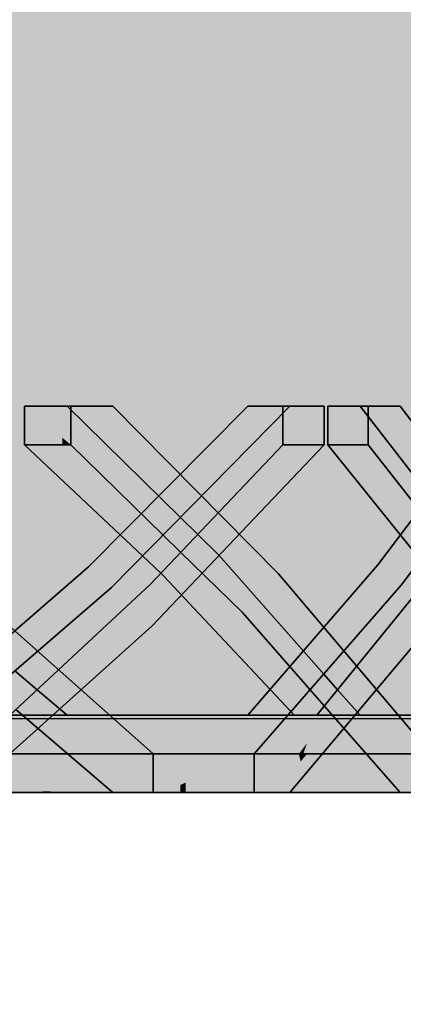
# Model space of a CAD drawing. Extents: x -357 to 533, y -64 to 530.
# Tile 62 of 135: x -50.065 to -49.569, y 218.502 to 219.776. Entities that reach past the tile are written whole.
import ezdxf

# ---------------------------------------------------------------- set-up
doc = ezdxf.new("R2010")
doc.units = 0
doc.layers.get('0').update_dxf_attribs({"lineweight": 35})
doc.layers.add('5_EG-BESTAND', color=7, linetype='Continuous', lineweight=25)
for name, color, linetype, lineweight, true_color in [('L_Auslass', 7, 'Continuous', 35, 0xababab), ('L_Auslass-Shading', 7, 'Continuous', 35, 0xababab), ('L_Aussenluft', 7, 'Continuous', 35, 0x66ff33), ('L_Aussenluft-Shading', 7, 'Continuous', 35, 0x66ff33), ('X_Aenderungen', 4, 'Continuous', 50, 0x00ffff)]:
    doc.layers.add(name, color=color, linetype=linetype, lineweight=lineweight, true_color=true_color)

# ---------------------------------------------------------------- blocks, each defined once
blk = doc.blocks.new('Shading-A06HSW5CNL', base_point=(-48.8493, 219.0032))
at = {"layer": 'L_Auslass-Shading', "color": 252, "true_color": 0x979797}
for points in [[(-50.085, 219.7762), (-50.4822, 219.7762), (-50.0592, 219.2762)], [(-50.1035, 219.1882), (-49.8539, 218.7762), (-50.1035, 219.7762), (-49.8539, 219.7762)], [(-49.8539, 219.7762), (-50.1035, 219.7762), (-50.0792, 219.3743)], [(-49.8821, 219.7762), (-50.085, 219.7762), (-50.0592, 219.2762)], [(-49.8821, 219.7762), (-50.085, 219.7762), (-49.8821, 218.7762), (-50.085, 219.1144)], [(-50.0777, 219.3464), (-49.8539, 219.7762), (-50.0792, 219.3743)], [(-50.0592, 219.2762), (-50.2529, 219.0869), (-50.0592, 219.2262)], [(-50.0592, 219.2262), (-50.2529, 219.0869), (-50.0629, 218.9262)], [(-50.0592, 219.2262), (-50.0629, 218.9262), (-50.0037, 218.8763)], [(-50.1035, 218.7762), (-49.8539, 218.7762), (-50.1035, 219.1882)], [(-49.8821, 218.7762), (-50.085, 219.1144), (-50.085, 218.7762)]]:
    blk.add_solid(points, dxfattribs=at)
at = {"layer": 'L_Auslass-Shading', "color": 252, "true_color": 0x989898}
blk.add_solid([(-50.4822, 219.7762), (-50.2529, 219.0869), (-50.0592, 219.2762)], dxfattribs=at)
at = {"layer": 'L_Auslass-Shading', "color": 252, "true_color": 0x969696}
for points in [[(-50.0763, 219.3141), (-49.8539, 219.7762), (-50.0777, 219.3464)], [(-49.8539, 219.7762), (-50.0763, 219.3141), (-50.0748, 219.2762)], [(-50.0051, 218.7762), (-49.8937, 218.9919), (-50.0762, 218.7762), (-50.0784, 218.8262)]]:
    blk.add_solid(points, dxfattribs=at)
at = {"layer": 'L_Auslass-Shading', "color": 252, "true_color": 0x949494}
for points in [[(-49.8539, 219.7762), (-50.0748, 219.2762), (-49.9466, 219.0414)], [(-50.0221, 219.2762), (-50.0037, 219.2762), (-49.8821, 219.7762)]]:
    blk.add_solid(points, dxfattribs=at)
at = {"layer": 'L_Auslass-Shading', "color": 252, "true_color": 0x959595}
for points in [[(-49.8821, 219.7762), (-50.0592, 219.2762), (-50.0406, 219.2762)], [(-49.8821, 219.7762), (-50.0406, 219.2762), (-50.0221, 219.2762)], [(-50.0748, 219.2762), (-50.0748, 219.2262), (-49.9466, 219.0414)], [(-50.08, 218.9262), (-49.9466, 219.0414), (-50.0748, 219.2262)]]:
    blk.add_solid(points, dxfattribs=at)
at = {"layer": 'L_Auslass-Shading', "color": 252, "true_color": 0x929292}
for points in [[(-49.8821, 219.7762), (-50.0037, 219.2762), (-49.8969, 219.171)], [(-49.877, 219.453), (-49.8821, 219.7762), (-49.8897, 219.4655)], [(-49.8073, 219.0828), (-49.8821, 219.7762), (-49.8721, 219.1466)], [(-49.8969, 219.171), (-49.8721, 219.1466), (-49.8897, 219.4655), (-49.877, 219.453)]]:
    blk.add_solid(points, dxfattribs=at)
at = {"layer": 'L_Auslass-Shading', "color": 252, "true_color": 0x919191}
for points in [[(-49.8539, 219.7762), (-49.9466, 219.0414), (-49.8723, 219.117)], [(-49.8377, 219.1522), (-49.8539, 219.7762), (-49.8723, 219.117)], [(-49.7159, 219.2762), (-49.8539, 219.7762), (-49.8377, 219.1522)], [(-49.919, 219.1077), (-50.0099, 219.2262), (-50.0592, 219.2262)], [(-49.8816, 219.0591), (-49.919, 219.1077), (-50.0592, 219.2262)], [(-49.9992, 219.2262), (-50.0099, 219.2262), (-49.8791, 219.0567), (-49.8816, 219.0591)], [(-49.9992, 219.2262), (-49.8791, 219.0567), (-49.7775, 219.0095)], [(-49.7042, 219.2262), (-49.7247, 219.2262), (-49.7569, 219.1575), (-49.896, 219.0457)], [(-49.8373, 219.0513), (-49.6714, 219.2262), (-49.7371, 219.1734)], [(-49.7569, 219.1575), (-49.7371, 219.1734), (-49.7042, 219.2262), (-49.6937, 219.2262)], [(-49.7371, 219.1734), (-49.6714, 219.2262), (-49.6937, 219.2262)], [(-49.6143, 219.2262), (-49.6667, 219.2262), (-49.5464, 219.0901)], [(-49.6667, 219.2262), (-49.5289, 219.0549), (-49.5464, 219.0901)], [(-49.4435, 219.0069), (-49.6143, 219.2262), (-49.502, 219.0398), (-49.5464, 219.0901)], [(-49.7569, 219.1575), (-49.843, 219.0453), (-49.7371, 219.1734), (-49.8373, 219.0513)], [(-49.896, 219.0457), (-49.843, 219.0453), (-49.7569, 219.1575)], [(-49.8043, 218.8763), (-49.8791, 219.0567), (-49.8801, 218.8763), (-49.8821, 219.0338)], [(-49.7775, 219.0095), (-49.8791, 219.0567), (-49.7174, 218.891)], [(-49.8791, 219.0567), (-49.71, 218.8763), (-49.7174, 218.891)], [(-49.5402, 219.0399), (-49.5417, 219.0475), (-49.642, 218.9072), (-49.681, 218.8763)], [(-49.894, 219.0003), (-49.896, 219.0457), (-49.9556, 218.9531), (-50.0782, 218.8763)], [(-49.8821, 219.0338), (-49.9023, 218.8763), (-49.8801, 218.8763)], [(-49.896, 219.0457), (-49.894, 219.0003), (-49.843, 219.0453), (-49.8633, 219.0239)], [(-49.642, 218.9072), (-49.5995, 218.941), (-49.5402, 219.0399), (-49.5362, 219.0182)], [(-49.8633, 219.0239), (-49.894, 219.0003), (-49.8655, 219.0216), (-49.8939, 218.9983)], [(-49.8939, 218.9983), (-49.8937, 218.9919), (-49.8655, 219.0216)], [(-50.0099, 218.8262), (-50.0225, 218.8426), (-50.1169, 218.8763), (-50.2233, 219.0145)], [(-49.6416, 218.8262), (-49.617, 218.8262), (-49.7174, 218.891), (-49.7775, 219.0095)], [(-49.5995, 218.941), (-49.5318, 218.9949), (-49.5362, 219.0182)], [(-49.9556, 218.9531), (-49.9276, 218.9706), (-49.894, 219.0003), (-49.8939, 218.9983)], [(-49.9276, 218.9706), (-49.8937, 218.9919), (-49.8939, 218.9983)], [(-49.8937, 218.9919), (-49.9618, 218.9425), (-50.0784, 218.8262), (-50.1035, 218.8262)], [(-49.9618, 218.9425), (-49.8937, 218.9919), (-49.9276, 218.9706)], [(-49.8591, 218.9485), (-49.8937, 218.9919), (-49.8574, 218.7861), (-49.8809, 218.7762)], [(-49.5318, 218.9949), (-49.6416, 218.8898), (-49.6738, 218.8262), (-49.6937, 218.8262)], [(-49.6416, 218.8898), (-49.5318, 218.9949), (-49.5995, 218.941)], [(-49.9556, 218.9531), (-50.0951, 218.8461), (-49.9276, 218.9706), (-49.9618, 218.9425)], [(-49.9556, 218.9531), (-50.0782, 218.8763), (-50.0951, 218.8461)], [(-49.8506, 218.789), (-49.8492, 218.936), (-49.8574, 218.7861), (-49.8591, 218.9485)], [(-49.9618, 218.9425), (-50.0951, 218.8461), (-50.1035, 218.8262), (-50.1062, 218.8262)], [(-49.7619, 218.8262), (-49.8492, 218.936), (-49.8506, 218.789)], [(-49.642, 218.9072), (-49.6936, 218.84), (-49.5995, 218.941), (-49.6416, 218.8898)], [(-49.642, 218.9072), (-49.681, 218.8763), (-49.6936, 218.84)], [(-49.6416, 218.8262), (-49.7174, 218.891), (-49.6858, 218.8586)], [(-49.7174, 218.891), (-49.71, 218.8763), (-49.6858, 218.8586)], [(-49.6416, 218.8898), (-49.6936, 218.84), (-49.6937, 218.8262), (-49.6984, 218.8262)], [(-48.7207, 218.8547), (-48.7265, 218.8763), (-52.6652, 218.8262), (-56.638, 218.8763)], [(-56.6269, 218.7762), (-48.7376, 218.7762), (-56.6138, 218.876), (-48.7377, 218.7769)], [(-48.7508, 218.8763), (-56.6138, 218.8763), (-48.7377, 218.7769), (-56.6138, 218.876)], [(-48.7655, 218.8763), (-56.5991, 218.8763), (-48.7657, 218.8262), (-52.6701, 218.8262)], [(-56.5743, 218.7762), (-48.7903, 218.7762), (-56.5612, 218.8758), (-48.7904, 218.7772)], [(-48.7904, 218.7772), (-48.8035, 218.8763), (-56.5612, 218.8758), (-56.5611, 218.8763)], [(-56.5216, 218.7762), (-48.843, 218.7762), (-56.5209, 218.7814), (-56.4922, 218.876)], [(-48.839, 218.8262), (-48.8463, 218.8763), (-52.675, 218.8262), (-56.5183, 218.8763)], [(-56.4921, 218.8763), (-56.4922, 218.876), (-48.8436, 218.7814), (-48.8431, 218.7769)], [(-48.843, 218.7762), (-48.8431, 218.7769), (-56.4922, 218.876)], [(-56.4921, 218.8763), (-48.8436, 218.7814), (-48.8724, 218.8763)], [(-48.9835, 218.8262), (-56.3928, 218.8763), (-52.6801, 218.8262)], [(-48.9835, 218.8262), (-48.9709, 218.8565), (-56.3928, 218.8763), (-48.9718, 218.8763)], [(-56.3865, 218.7762), (-48.9781, 218.7762), (-56.3453, 218.8758), (-48.9785, 218.7772)], [(-48.9785, 218.7772), (-49.0195, 218.8763), (-56.3453, 218.8758), (-56.3451, 218.8763)], [(-56.2208, 218.7762), (-49.1437, 218.7762), (-56.1795, 218.8759), (-49.1442, 218.7773)], [(-56.218, 218.8763), (-49.8291, 218.8262), (-49.1466, 218.8763), (-49.15, 218.8262)], [(-49.8291, 218.8262), (-56.218, 218.8763), (-52.6857, 218.8262)], [(-49.1442, 218.7773), (-49.1852, 218.8763), (-56.1795, 218.8759), (-56.1794, 218.8763)], [(-49.3585, 218.7773), (-55.9305, 218.8757), (-49.3577, 218.7762), (-56.0069, 218.7762)], [(-49.3972, 218.8262), (-55.986, 218.8763), (-52.692, 218.8262)], [(-49.3972, 218.8262), (-49.3852, 218.8419), (-55.986, 218.8763), (-49.3786, 218.8763)], [(-49.3585, 218.7773), (-49.4344, 218.8763), (-55.9305, 218.8757), (-55.9301, 218.8763)], [(-55.6999, 218.7762), (-49.6646, 218.7762), (-55.6236, 218.8757), (-49.6658, 218.7778)], [(-49.7042, 218.8262), (-55.6836, 218.8763), (-52.6997, 218.8262)], [(-49.7042, 218.8262), (-49.6936, 218.84), (-55.6836, 218.8763), (-49.681, 218.8763)], [(-49.6658, 218.7778), (-49.7414, 218.8763), (-55.6236, 218.8757), (-55.6232, 218.8763)], [(-50.0362, 218.778), (-55.2014, 218.8754), (-50.034, 218.7762), (-55.3306, 218.7762)], [(-50.0362, 218.778), (-50.1643, 218.8763), (-55.2014, 218.8754), (-55.2002, 218.8763)], [(-50.0099, 218.8262), (-50.1169, 218.8763), (-50.0309, 218.8262)], [(-50.1169, 218.8763), (-50.0676, 218.8262), (-50.0309, 218.8262)], [(-49.6658, 218.7778), (-49.6505, 218.7775), (-49.7414, 218.8763), (-49.7316, 218.8763)], [(-49.71, 218.8763), (-49.7316, 218.8763), (-49.6543, 218.8262), (-49.6905, 218.8262)], [(-49.71, 218.8763), (-49.6543, 218.8262), (-49.6858, 218.8586)], [(-49.6543, 218.8262), (-49.6416, 218.8262), (-49.6858, 218.8586)], [(-48.7207, 218.8547), (-52.6652, 218.8262), (-48.7203, 218.8262)], [(-50.0034, 218.8262), (-50.0225, 218.8426), (-50.0099, 218.8262)], [(-49.6984, 218.8262), (-49.6936, 218.84), (-49.7042, 218.8262)], [(-48.7195, 218.7766), (-55.6066, 218.8262), (-56.645, 218.7762), (-56.6516, 218.8262)], [(-48.7722, 218.7766), (-53.4773, 218.8262), (-56.5923, 218.7762), (-56.5989, 218.8262)], [(-56.5171, 218.7882), (-48.851, 218.7765), (-56.5255, 218.8262), (-52.675, 218.8262)], [(-49.004, 218.7767), (-53.589, 218.8262), (-56.3604, 218.7762), (-56.3811, 218.8262)], [(-49.1751, 218.7766), (-52.6857, 218.8262), (-56.2144, 218.8238), (-56.2146, 218.8262)], [(-49.1752, 218.7762), (-49.1751, 218.7765), (-56.2132, 218.8209), (-56.2144, 218.8238)], [(-49.1751, 218.7766), (-56.2144, 218.8238), (-49.1751, 218.7765)], [(-49.1752, 218.7762), (-56.2132, 218.8209), (-56.1893, 218.7762)], [(-49.4352, 218.7768), (-54.4087, 218.8262), (-55.929, 218.7762), (-55.9673, 218.8262)], [(-49.7422, 218.7767), (-54.383, 218.8262), (-55.622, 218.7762), (-55.6604, 218.8262)], [(-55.6066, 218.8262), (-48.7195, 218.7766), (-52.6652, 218.8262)], [(-54.4087, 218.8262), (-49.4352, 218.7768), (-52.692, 218.8262)], [(-54.383, 218.8262), (-49.7422, 218.7767), (-52.6997, 218.8262)], [(-53.589, 218.8262), (-49.004, 218.7767), (-52.6801, 218.8262)], [(-53.4773, 218.8262), (-48.7722, 218.7766), (-52.6701, 218.8262)], [(-49.7422, 218.7767), (-49.7042, 218.8262), (-52.6997, 218.8262)], [(-49.4352, 218.7768), (-49.3972, 218.8262), (-52.692, 218.8262)], [(-49.1751, 218.7766), (-49.1513, 218.8209), (-52.6857, 218.8262), (-49.8291, 218.8262)], [(-49.004, 218.7767), (-48.9835, 218.8262), (-52.6801, 218.8262)], [(-48.851, 218.7765), (-48.838, 218.8192), (-52.675, 218.8262), (-48.839, 218.8262)], [(-52.6701, 218.8262), (-48.7722, 218.7766), (-48.7657, 218.8262)], [(-52.6652, 218.8262), (-48.7195, 218.7766), (-48.713, 218.8262)], [(-50.0992, 218.8262), (-50.0362, 218.778), (-50.085, 218.8262), (-50.026, 218.7778)], [(-50.026, 218.7778), (-49.9719, 218.7767), (-50.085, 218.8262), (-50.0676, 218.8262)], [(-50.0676, 218.8262), (-49.9719, 218.7767), (-50.0309, 218.8262), (-49.993, 218.8042)], [(-49.993, 218.8042), (-50.0099, 218.8262), (-50.0309, 218.8262)], [(-49.993, 218.8042), (-49.9449, 218.7762), (-50.0099, 218.8262), (-50.0034, 218.8262)], [(-49.7619, 218.8262), (-49.8506, 218.789), (-49.7619, 218.7762), (-49.8506, 218.7762)], [(-49.8291, 218.8262), (-49.1513, 218.8209), (-49.15, 218.8262), (-49.1501, 218.8238)], [(-49.7042, 218.8262), (-49.7422, 218.7767), (-49.7018, 218.8164), (-49.7345, 218.7766)], [(-49.6738, 218.8262), (-49.6937, 218.8262), (-49.7159, 218.7762), (-49.7018, 218.8164)], [(-49.7042, 218.8262), (-49.7018, 218.8164), (-49.6984, 218.8262)], [(-49.6937, 218.8262), (-49.6984, 218.8262), (-49.7018, 218.8164)], [(-49.6698, 218.8262), (-49.6905, 218.8262), (-49.6264, 218.7771), (-49.6505, 218.7775)], [(-49.6416, 218.8262), (-49.6698, 218.8262), (-49.5732, 218.7762), (-49.6264, 218.7771)], [(-49.5732, 218.7762), (-49.617, 218.8262), (-49.6416, 218.8262)], [(-49.9449, 218.7762), (-49.993, 218.8042), (-49.9719, 218.7767)], [(-49.7345, 218.7766), (-49.7159, 218.7762), (-49.7018, 218.8164)], [(-48.851, 218.7762), (-48.851, 218.7764), (-56.5135, 218.7762), (-56.5171, 218.7882)], [(-48.851, 218.7764), (-48.851, 218.7765), (-56.5171, 218.7882)], [(-49.8574, 218.7861), (-49.8809, 218.7762), (-49.8574, 218.7762)], [(-49.8506, 218.7762), (-49.8506, 218.789), (-49.8574, 218.7762), (-49.8574, 218.7861)], [(-48.7195, 218.7766), (-56.645, 218.7762), (-48.7196, 218.7762)], [(-48.7722, 218.7766), (-56.5923, 218.7762), (-48.7722, 218.7762)], [(-49.004, 218.7767), (-56.3604, 218.7762), (-49.0042, 218.7762)], [(-49.4352, 218.7768), (-55.929, 218.7762), (-49.4356, 218.7762)], [(-49.7422, 218.7767), (-55.622, 218.7762), (-49.7425, 218.7762)], [(-50.0362, 218.778), (-50.034, 218.7762), (-50.026, 218.7778), (-50.0241, 218.7762)], [(-50.0241, 218.7762), (-49.9716, 218.7762), (-50.026, 218.7778), (-49.9719, 218.7767)], [(-49.9716, 218.7762), (-49.9449, 218.7762), (-49.9719, 218.7767)], [(-49.7422, 218.7767), (-49.7425, 218.7762), (-49.7345, 218.7766), (-49.7348, 218.7762)], [(-49.7348, 218.7762), (-49.7159, 218.7762), (-49.7345, 218.7766)], [(-49.6658, 218.7778), (-49.6646, 218.7762), (-49.6505, 218.7775), (-49.6495, 218.7762)], [(-49.6505, 218.7775), (-49.6495, 218.7762), (-49.6264, 218.7771), (-49.6256, 218.7762)], [(-49.6256, 218.7762), (-49.5732, 218.7762), (-49.6264, 218.7771)]]:
    blk.add_solid(points, dxfattribs=at)
at = {"layer": 'L_Auslass-Shading', "color": 252, "true_color": 0x8c8c8c}
for points in [[(-49.8821, 219.7762), (-49.6667, 219.2762), (-49.6679, 219.3094)], [(-49.669, 219.3386), (-49.8821, 219.7762), (-49.6679, 219.3094)], [(-49.6536, 219.3069), (-49.669, 219.3386), (-49.6617, 219.2959), (-49.6679, 219.3094)], [(-49.6667, 219.2762), (-49.6526, 219.2762), (-49.6679, 219.3094)], [(-49.6526, 219.2762), (-49.6387, 219.2762), (-49.6617, 219.2959), (-49.6536, 219.3069)], [(-49.6714, 219.2262), (-49.5718, 219.0447), (-49.6714, 219.2762)]]:
    blk.add_solid(points, dxfattribs=at)
at = {"layer": 'L_Auslass-Shading', "color": 252, "true_color": 0x8b8b8b}
for points in [[(-49.6702, 219.3644), (-49.8821, 219.7762), (-49.669, 219.3386)], [(-49.8821, 219.7762), (-49.6702, 219.3644), (-49.6905, 219.7762)], [(-49.8821, 219.7762), (-49.3897, 218.7762), (-49.3897, 219.7762)], [(-49.8821, 219.7762), (-49.8821, 218.7762), (-49.3897, 218.7762)], [(-49.8539, 219.7762), (-49.8539, 218.7762), (-49.6937, 219.4544), (-49.6937, 218.7762)], [(-49.6937, 219.7762), (-49.8539, 219.7762), (-49.6937, 219.4544)], [(-49.8539, 219.7762), (-49.6714, 219.2762), (-49.6937, 219.7762)], [(-49.3655, 219.7762), (-49.6937, 219.7762), (-49.3655, 218.7945), (-49.6937, 219.4544)], [(-49.6714, 219.2762), (-49.3649, 219.7628), (-49.6937, 219.7762), (-49.3655, 219.7762)], [(-49.6905, 219.7762), (-49.5908, 219.3487), (-49.3897, 219.7762)], [(-49.6905, 219.7762), (-49.6702, 219.3644), (-49.5908, 219.3487), (-49.6448, 219.315)], [(-49.6937, 218.7762), (-49.3655, 218.7762), (-49.6937, 219.4544), (-49.3655, 218.7945)], [(-49.6448, 219.315), (-49.6702, 219.3644), (-49.6536, 219.3069), (-49.669, 219.3386)], [(-49.6448, 219.315), (-49.6248, 219.2762), (-49.5908, 219.3487)], [(-49.6387, 219.2762), (-49.6248, 219.2762), (-49.6536, 219.3069), (-49.6448, 219.315)], [(-49.5318, 218.9949), (-49.6173, 218.7762), (-49.5231, 218.7762)]]:
    blk.add_solid(points, dxfattribs=at)
at = {"layer": 'L_Auslass-Shading', "color": 252, "true_color": 0x8e8e8e}
for points in [[(-49.8821, 219.7762), (-49.8073, 219.0828), (-49.6667, 219.2762)], [(-49.7159, 219.2762), (-49.7009, 219.2762), (-49.8539, 219.7762)], [(-49.8539, 219.7762), (-49.7009, 219.2762), (-49.6861, 219.2762)], [(-49.6667, 219.2762), (-49.8073, 219.0828), (-49.6667, 219.2262)], [(-49.6667, 219.2262), (-49.8073, 219.0828), (-49.669, 218.9262)], [(-49.6667, 219.2262), (-49.669, 218.9262), (-49.6248, 218.8763)]]:
    blk.add_solid(points, dxfattribs=at)
at = {"layer": 'L_Auslass-Shading', "color": 252, "true_color": 0x8d8d8d}
for points in [[(-49.8539, 219.7762), (-49.6861, 219.2762), (-49.6714, 219.2762)], [(-49.6714, 219.2262), (-49.7619, 218.8262), (-49.6748, 218.9262)], [(-49.5718, 219.0447), (-49.6714, 219.2262), (-49.6748, 218.9262)], [(-49.5318, 218.9949), (-49.6738, 218.8262), (-49.6173, 218.7762), (-49.6723, 218.7762)], [(-49.6738, 218.8262), (-49.7159, 218.7762), (-49.6723, 218.7762)]]:
    blk.add_solid(points, dxfattribs=at)
at = {"layer": 'L_Auslass-Shading', "color": 252, "true_color": 0x888888}
for points in [[(-49.4133, 219.2762), (-49.3897, 219.7762), (-49.5998, 219.2762), (-49.5908, 219.3487)], [(-49.5908, 219.3487), (-49.6248, 219.2762), (-49.5998, 219.2762)], [(-49.5998, 219.2762), (-49.6248, 219.2762), (-49.5727, 219.2087)], [(-49.4133, 219.2762), (-49.5998, 219.2762), (-49.4739, 219.0808), (-49.5727, 219.2087)]]:
    blk.add_solid(points, dxfattribs=at)
at = {"layer": 'L_Auslass-Shading', "color": 252, "true_color": 0x8a8a8a}
for points in [[(-49.3649, 219.7628), (-49.6714, 219.2762), (-49.3639, 219.6857), (-49.398, 219.2762)], [(-49.6714, 219.2762), (-49.5718, 219.0447), (-49.398, 219.2762)], [(-49.6667, 219.2262), (-49.6248, 218.8763), (-49.5289, 219.0549)], [(-49.6248, 218.8763), (-49.547, 218.8763), (-49.5289, 219.0549)]]:
    blk.add_solid(points, dxfattribs=at)
at = {"layer": 'L_Auslass-Shading', "color": 253, "true_color": 0xababab}
for points in [[(-50.0592, 219.2762), (-50.0592, 219.2262), (-50.0099, 219.2352), (-50.0099, 219.2262)], [(-50.0099, 219.2762), (-50.0592, 219.2762), (-50.0099, 219.2352)], [(-49.9992, 219.2762), (-50.0099, 219.2762), (-49.9992, 219.2262), (-50.0099, 219.2352)], [(-49.7247, 219.2762), (-49.7247, 219.2262), (-49.7042, 219.257), (-49.7042, 219.2262)], [(-49.7042, 219.2762), (-49.7247, 219.2762), (-49.7042, 219.257)], [(-49.6714, 219.2762), (-49.7042, 219.2762), (-49.6714, 219.2262), (-49.7042, 219.257)], [(-49.6667, 219.2262), (-49.6143, 219.2262), (-49.6667, 219.2762)], [(-49.6667, 219.2762), (-49.6143, 219.2262), (-49.6143, 219.2762)], [(-49.7042, 219.2262), (-49.6714, 219.2262), (-49.7042, 219.257)], [(-50.0099, 219.2262), (-49.9992, 219.2262), (-50.0099, 219.2352)]]:
    blk.add_solid(points, dxfattribs=at)
at = {"layer": 'L_Auslass-Shading', "color": 252, "true_color": 0x939393}
for points in [[(-50.0592, 219.2262), (-50.0037, 218.8763), (-49.8791, 219.0567)], [(-50.0037, 218.8763), (-49.9023, 218.8763), (-49.8791, 219.0567)], [(-50.0051, 218.7762), (-49.8809, 218.7762), (-49.8937, 218.9919)]]:
    blk.add_solid(points, dxfattribs=at)
at = {"layer": 'L_Auslass-Shading', "color": 252, "true_color": 0x909090}
for points in [[(-49.756, 218.8522), (-49.6714, 219.2262), (-49.7971, 219.0937)], [(-49.7619, 218.8262), (-49.756, 218.8522), (-49.843, 219.0453), (-49.7971, 219.0937)], [(-49.8492, 218.936), (-49.843, 219.0453), (-49.8591, 218.9485), (-49.8633, 219.0239)], [(-49.7619, 218.8262), (-49.843, 219.0453), (-49.8492, 218.936)], [(-49.8633, 219.0239), (-49.8937, 218.9919), (-49.8591, 218.9485)]]:
    blk.add_solid(points, dxfattribs=at)
at = {"layer": 'L_Auslass-Shading', "color": 252, "true_color": 0x8f8f8f}
blk.add_solid([(-49.8791, 219.0567), (-49.8043, 218.8763), (-49.71, 218.8763)], dxfattribs=at)
at = {"layer": 'L_Auslass-Shading', "color": 253, "true_color": 0x999999}
for points in [[(-49.8821, 218.7762), (-50.7023, 218.8763), (-50.7023, 218.7762)], [(-49.8821, 218.7762), (-49.8821, 218.8763), (-50.7023, 218.8763)], [(-50.5323, 218.7762), (-49.6527, 218.7762), (-50.5323, 218.8763), (-49.6527, 218.7775)], [(-50.5323, 218.8763), (-49.6527, 218.7775), (-49.6527, 218.8763)], [(-49.6527, 218.7775), (-49.6417, 218.7762), (-49.6527, 218.8763), (-49.6417, 218.8763)], [(-49.6527, 218.7762), (-49.6417, 218.7762), (-49.6527, 218.7775)]]:
    blk.add_solid(points, dxfattribs=at)
at = {"layer": 'L_Auslass-Shading', "color": 252, "true_color": 0x898989}
for points in [[(-49.2528, 218.7762), (-49.8821, 218.8763), (-49.8821, 218.7762)], [(-49.2528, 218.7762), (-49.2528, 218.8763), (-49.8821, 218.8763)], [(-49.6417, 218.7762), (-48.9668, 218.7762), (-49.6417, 218.8763), (-48.9668, 218.7775)], [(-49.6417, 218.8763), (-48.9668, 218.7775), (-48.9668, 218.8763)]]:
    blk.add_solid(points, dxfattribs=at)
blk = doc.blocks.new('Shading-A06HSW5MNL', base_point=(-52.6823, 219.7762))
at = {"layer": 'L_Aussenluft-Shading', "color": 72, "true_color": 0x5be42d}
blk.add_solid([(-50.6823, 219.7762), (-49.8539, 219.7762), (-50.6823, 220.0562), (-49.8539, 220.0562)], dxfattribs=at)
at = {"layer": 'L_Aussenluft-Shading', "color": 72, "true_color": 0x52cd29}
blk.add_solid([(-49.8539, 219.7762), (-49.2182, 219.7762), (-49.8539, 220.0562), (-49.2182, 220.0562)], dxfattribs=at)
blk = doc.blocks.new('Referenz-A06HSW74NL', base_point=(-327.4795, -41.1499))
at = {"layer": '5_EG-BESTAND', "color": 0, "lineweight": 35}
blk.add_line((-54.6499, 218.8743), (-47.8105, 218.8708), dxfattribs=at)
blk = doc.blocks.new('YGC-A06HSW7MNL', base_point=(-56.9823, 218.7762))
at = {"color": 0, "linetype": 'ByBlock', "lineweight": -2, "ltscale": 0.35}
for p, q in [((-50.0592, 219.2762), (-50.0406, 219.2762)), ((-50.0592, 219.2262), (-50.0592, 219.2762)), ((-49.9992, 219.2762), (-50.0592, 219.2762)), ((-50.0406, 219.2762), (-50.0221, 219.2762)), ((-50.0221, 219.2762), (-50.0037, 219.2762)), ((-50.0037, 219.2762), (-49.8574, 219.1322)), ((-50.0037, 219.2762), (-49.9449, 219.2762)), ((-49.9992, 219.2262), (-49.9992, 219.2762)), ((-49.981, 219.2762), (-49.9992, 219.2762)), ((-49.9629, 219.2762), (-49.981, 219.2762)), ((-49.77, 219.2762), (-49.9763, 219.0683)), ((-49.9449, 219.2762), (-49.9629, 219.2762)), ((-49.9466, 219.0414), (-49.7159, 219.2762)), ((-49.7306, 219.0591), (-49.9449, 219.2762)), ((-49.7548, 219.2762), (-49.77, 219.2762)), ((-49.77, 219.2762), (-49.7159, 219.2762)), ((-49.7397, 219.2762), (-49.7548, 219.2762)), ((-49.7247, 219.2762), (-49.7397, 219.2762)), ((-49.7247, 219.2762), (-49.7247, 219.2672)), ((-49.6714, 219.2762), (-49.7247, 219.2762)), ((-49.7159, 219.2762), (-49.7009, 219.2762)), ((-49.7009, 219.2762), (-49.6861, 219.2762)), ((-49.6861, 219.2762), (-49.6714, 219.2762)), ((-49.6714, 219.2762), (-49.6714, 219.2262)), ((-49.6667, 219.2262), (-49.6667, 219.2762)), ((-49.6667, 219.2762), (-49.6526, 219.2762)), ((-49.6143, 219.2762), (-49.6667, 219.2762)), ((-49.6526, 219.2762), (-49.6387, 219.2762)), ((-49.6387, 219.2762), (-49.6248, 219.2762)), ((-49.6248, 219.2762), (-49.5098, 219.1273)), ((-49.6248, 219.2762), (-49.5732, 219.2762)), ((-49.6143, 219.2262), (-49.6143, 219.2762)), ((-49.6005, 219.2762), (-49.6143, 219.2762)), ((-49.4469, 219.2762), (-49.6019, 219.071)), ((-49.5868, 219.2762), (-49.6005, 219.2762)), ((-49.5732, 219.2762), (-49.5868, 219.2762)), ((-49.4076, 219.0567), (-49.5732, 219.2762)), ((-49.5718, 219.0447), (-49.398, 219.2762)), ((-49.7247, 219.2672), (-49.7247, 219.2262)), ((-49.9063, 219.0823), (-50.0592, 219.2262)), ((-49.9992, 219.2262), (-50.0592, 219.2262)), ((-49.8797, 219.1094), (-49.9992, 219.2262)), ((-49.7247, 219.2262), (-49.896, 219.0457)), ((-49.8937, 218.9919), (-49.6714, 219.2262)), ((-49.6714, 219.2262), (-49.7247, 219.2262)), ((-49.5471, 219.0776), (-49.6667, 219.2262)), ((-49.6143, 219.2262), (-49.6667, 219.2262)), ((-49.5233, 219.1093), (-49.6143, 219.2262)), ((-49.8574, 219.1322), (-49.8349, 219.11)), ((-49.8349, 219.11), (-49.8073, 219.0828)), ((-49.8568, 219.087), (-49.8797, 219.1094)), ((-49.7775, 219.0095), (-49.8568, 219.087)), ((-49.8825, 219.0599), (-49.9063, 219.0823)), ((-49.8073, 219.0828), (-49.6719, 218.9296)), ((-49.9763, 219.0683), (-50.1974, 218.8762)), ((-49.8926, 218.8262), (-50.1594, 219.0636)), ((-49.8791, 219.0567), (-49.8825, 219.0599)), ((-49.6019, 219.071), (-49.77, 218.8762)), ((-49.5334, 218.8262), (-49.7306, 219.0591)), ((-49.7143, 218.8809), (-49.8791, 219.0567)), ((-49.5417, 219.0475), (-49.681, 218.8762)), ((-50.1959, 218.8262), (-49.9466, 219.0414)), ((-49.896, 219.0457), (-50.0782, 218.8762)), ((-49.7619, 218.8262), (-49.5718, 219.0447)), ((-49.6897, 218.9092), (-49.7775, 219.0095)), ((-50.1341, 218.7762), (-49.8937, 218.9919)), ((-49.7159, 218.7762), (-49.5318, 218.995)), ((-50.0715, 218.9335), (-50.0427, 218.9092)), ((-49.6719, 218.9296), (-49.6541, 218.9093)), ((-50.0427, 218.9092), (-50.0037, 218.8762)), ((-49.6712, 218.8882), (-49.6897, 218.9092)), ((-49.6541, 218.9093), (-49.6248, 218.8762)), ((-49.9449, 218.7762), (-50.0703, 218.8836)), ((-49.71, 218.8762), (-49.7143, 218.8809)), ((-49.5732, 218.7762), (-49.6712, 218.8882)), ((-48.724, 218.8762), (-56.6406, 218.8762)), ((-48.7265, 218.8762), (-56.638, 218.8762)), ((-48.7282, 218.8762), (-56.6364, 218.8762)), ((-48.7324, 218.8762), (-56.6321, 218.8762)), ((-48.7561, 218.8762), (-56.6084, 218.8762)), ((-48.7655, 218.8762), (-56.5991, 218.8762)), ((-48.7706, 218.8762), (-56.594, 218.8762)), ((-48.7817, 218.8762), (-56.5829, 218.8762)), ((-48.8298, 218.8762), (-56.5347, 218.8762)), ((-48.8463, 218.8762), (-56.5183, 218.8762)), ((-48.855, 218.8762), (-56.5096, 218.8762)), ((-48.8733, 218.8762), (-56.4912, 218.8762)), ((-48.9476, 218.8762), (-56.417, 218.8762)), ((-48.9718, 218.8762), (-56.3928, 218.8762)), ((-48.9844, 218.8762), (-56.3802, 218.8762)), ((-49.0106, 218.8762), (-56.354, 218.8762)), ((-49.1137, 218.8762), (-56.2508, 218.8762)), ((-49.1537, 218.8762), (-56.2108, 218.8762)), ((-49.1636, 218.8762), (-56.201, 218.8762)), ((-49.1988, 218.8762), (-56.1658, 218.8762)), ((-49.3354, 218.8762), (-56.0291, 218.8762)), ((-49.3985, 218.8762), (-55.966, 218.8762)), ((-49.4008, 218.8762), (-55.9637, 218.8762)), ((-49.4469, 218.8762), (-55.9177, 218.8762)), ((-49.6248, 218.8762), (-55.7397, 218.8762)), ((-49.71, 218.8762), (-55.6546, 218.8762)), ((-49.7183, 218.8762), (-55.6462, 218.8762)), ((-49.77, 218.8762), (-55.5946, 218.8762)), ((-50.0037, 218.8762), (-55.3608, 218.8762)), ((-49.8821, 218.8762), (-50.7023, 218.8762)), ((-49.6417, 218.8762), (-50.5323, 218.8762)), ((-50.0782, 218.8762), (-49.9719, 218.8762)), ((-50.0037, 218.8762), (-49.9023, 218.8762)), ((-49.9719, 218.8762), (-49.8691, 218.8762)), ((-49.9023, 218.8762), (-49.8043, 218.8762)), ((-49.2528, 218.8762), (-49.8821, 218.8762)), ((-49.8691, 218.8762), (-49.77, 218.8762)), ((-49.8043, 218.8762), (-49.71, 218.8762)), ((-49.681, 218.8762), (-49.7183, 218.8762)), ((-49.681, 218.8762), (-49.5997, 218.8762)), ((-48.9584, 218.8762), (-49.6417, 218.8762)), ((-49.6248, 218.8762), (-49.547, 218.8762)), ((-49.5997, 218.8762), (-49.5217, 218.8762)), ((-48.6828, 218.8262), (-56.6817, 218.8262)), ((-48.6962, 218.8262), (-56.6684, 218.8262)), ((-48.7096, 218.8262), (-56.655, 218.8262)), ((-48.7501, 218.8262), (-56.6145, 218.8262)), ((-48.7773, 218.8262), (-56.5873, 218.8262)), ((-48.8462, 218.8262), (-56.5184, 218.8262)), ((-48.8881, 218.8262), (-56.4764, 218.8262)), ((-48.9878, 218.8262), (-56.3767, 218.8262)), ((-49.046, 218.8262), (-56.3185, 218.8262)), ((-49.1805, 218.8262), (-56.184, 218.8262)), ((-49.2575, 218.8262), (-56.107, 218.8262)), ((-49.4334, 218.8262), (-55.9312, 218.8262)), ((-49.5334, 218.8262), (-55.8312, 218.8262)), ((-49.7619, 218.8262), (-55.6027, 218.8262)), ((-49.8926, 218.8262), (-55.4719, 218.8262)), ((-49.8926, 218.7762), (-49.8926, 218.8262)), ((-49.7619, 218.7762), (-49.7619, 218.8262)), ((-56.6817, 218.7762), (-48.6828, 218.7762)), ((-56.6806, 218.7762), (-48.684, 218.7762)), ((-56.6684, 218.7762), (-48.6962, 218.7762)), ((-56.655, 218.7762), (-48.7096, 218.7762)), ((-56.6488, 218.7762), (-48.7158, 218.7762)), ((-56.6145, 218.7762), (-48.7501, 218.7762)), ((-56.5873, 218.7762), (-48.7773, 218.7762)), ((-56.5758, 218.7762), (-48.7887, 218.7762)), ((-56.5184, 218.7762), (-48.8462, 218.7762)), ((-56.4764, 218.7762), (-48.8881, 218.7762)), ((-56.4594, 218.7762), (-48.9052, 218.7762)), ((-56.3767, 218.7762), (-48.9878, 218.7762)), ((-56.3185, 218.7762), (-49.046, 218.7762)), ((-56.2952, 218.7762), (-49.0694, 218.7762)), ((-56.184, 218.7762), (-49.1805, 218.7762)), ((-56.107, 218.7762), (-49.2575, 218.7762)), ((-56.0764, 218.7762), (-49.2882, 218.7762)), ((-55.9312, 218.7762), (-49.4334, 218.7762)), ((-55.8312, 218.7762), (-49.5334, 218.7762)), ((-55.7914, 218.7762), (-49.5732, 218.7762)), ((-55.6027, 218.7762), (-49.7619, 218.7762)), ((-55.4719, 218.7762), (-49.8926, 218.7762)), ((-55.4196, 218.7762), (-49.9449, 218.7762)), ((-50.7023, 218.7762), (-49.8821, 218.7762)), ((-50.5323, 218.7762), (-49.6417, 218.7762)), ((-50.4822, 218.7762), (-49.8821, 218.7762)), ((-50.46, 218.7762), (-49.8539, 218.7762)), ((-50.1341, 218.7762), (-50.0051, 218.7762)), ((-49.9449, 218.7762), (-50.0825, 218.7762)), ((-50.0051, 218.7762), (-49.8809, 218.7762)), ((-49.7816, 218.7762), (-49.8926, 218.7762)), ((-49.8821, 218.7762), (-49.2528, 218.7762)), ((-49.8821, 218.7762), (-49.3897, 218.7762)), ((-49.8809, 218.7762), (-49.7619, 218.7762)), ((-49.8539, 218.7762), (-49.3564, 218.7762)), ((-49.675, 218.7762), (-49.7816, 218.7762)), ((-49.7619, 218.7762), (-49.7159, 218.7762)), ((-49.7159, 218.7762), (-49.6173, 218.7762)), ((-49.5732, 218.7762), (-49.675, 218.7762)), ((-49.6417, 218.7762), (-48.9584, 218.7762)), ((-49.6173, 218.7762), (-49.5231, 218.7762))]:
    blk.add_line(p, q, dxfattribs=at)
blk = doc.blocks.new('Revisionswolke-A06HSW9QNL', base_point=(-94.4598, 206.6716))
at = {"color": 0, "linetype": 'ByBlock', "lineweight": -2, "ltscale": 0.5}
blk.add_ellipse((-50.3434, 223.8972), major_axis=(-0.4682, -5.7357), ratio=1, start_param=0, end_param=2.090635, dxfattribs=at)

msp = doc.modelspace()

# ---------------------------------------------------------------- block references
at = {"color": 251, "lineweight": 25, "ltscale": 0.25, "true_color": 0x585858}
msp.add_blockref('Referenz-A06HSW74NL', (-327.4795, -41.1499), dxfattribs=at)
at = {"layer": 'L_Auslass'}
msp.add_blockref('Shading-A06HSW5CNL', (-48.8493, 219.0032), dxfattribs=at)
at = {"layer": 'L_Auslass', "ltscale": 0.35}
msp.add_blockref('YGC-A06HSW7MNL', (-56.9823, 218.7762), dxfattribs=at)
at = {"layer": 'L_Aussenluft'}
msp.add_blockref('Shading-A06HSW5MNL', (-52.6823, 219.7762), dxfattribs=at)
at = {"layer": 'X_Aenderungen', "color": 1, "ltscale": 0.5, "true_color": 0xff0000}
msp.add_blockref('Revisionswolke-A06HSW9QNL', (-94.4598, 206.6716), dxfattribs=at)

doc.saveas('drawing.dxf')
